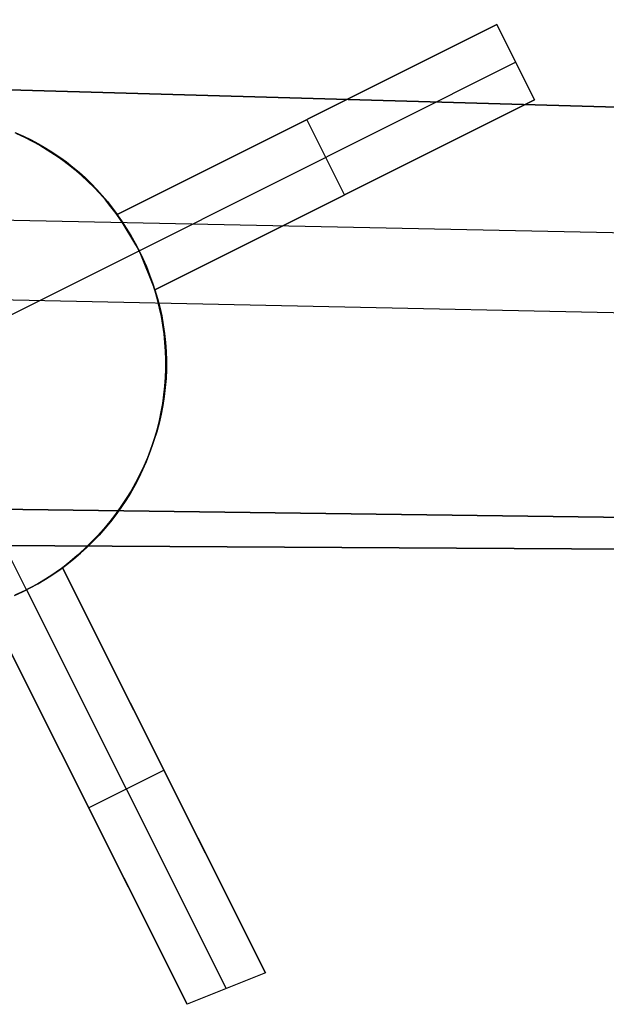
# Model space of a CAD drawing. Header units: millimetres. Extents: x 10871 to 12032, y -2698 to -1680.
# Tile 38 of 183: x 11468 to 11475, y -2147 to -2135. Entities that reach past the tile are written whole.
import ezdxf

# ---------------------------------------------------------------- set-up
doc = ezdxf.new("R2010")
doc.units = ezdxf.units.MM
doc.layers.add('1', color=7, linetype='Continuous')
doc.layers.add('color', color=7, linetype='Continuous')

msp = doc.modelspace()

# ---------------------------------------------------------------- linework, layer by layer
at = {"layer": '1', "color": 7, "true_color": 0xffffff}
for p, q in [((11392.27, -2134.083, 59.673), (11509.541, -2137.453, 59.894)), ((11509.541, -2137.453, 59.894), (11392.27, -2134.083, 59.673)), ((11392.264, -2136.281, 65.574), (11509.53, -2138.646, 65.953)), ((11392.261, -2137.169, 59.335), (11509.52, -2139.621, 59.879)), ((11509.5, -2141.788, 59.865), (11392.253, -2140.24, 58.896)), ((11392.253, -2140.24, 58.896), (11509.5, -2141.788, 59.865)), ((11392.25, -2141.222, 64.896), (11509.499, -2141.918, 65.87)), ((11509.499, -2141.918, 65.87), (11392.25, -2141.222, 64.896))]:
    msp.add_line(p, q, dxfattribs=at)
at = {"layer": 'color', "color": 254, "true_color": 0xcad1ee}
for p, q in [((11469.266, -2137.742, 4.249), (11473.774, -2135.483, 4.766)), ((11473.774, -2135.483, 2.004), (11469.266, -2137.742, -3.038)), ((11473.774, -2135.483, 4.766), (11474.222, -2136.377, 4.349)), ((11473.774, -2135.483, 4.766), (11473.774, -2135.483, 2.004)), ((11474.222, -2136.377, 2.004), (11473.774, -2135.483, 2.004)), ((11474.222, -2136.377, 3.385), (11473.774, -2135.483, 3.385)), ((11469.266, -2137.742, 0.864), (11472.755, -2135.994, 0.864)), ((11469.528, -2138.171, -2.996), (11473.998, -2135.93, 2.004)), ((11473.998, -2135.93, 4.557), (11473.998, -2135.93, 2.004)), ((11474.222, -2136.377, 4.349), (11469.714, -2138.636, 3.838)), ((11469.714, -2138.636, -3.038), (11474.222, -2136.377, 2.004)), ((11474.222, -2136.377, 2.004), (11474.222, -2136.377, 4.349)), ((11471.52, -2136.613, -0.517), (11471.52, -2136.613, 4.521)), ((11471.968, -2137.507, -0.517), (11471.52, -2136.613, -0.517)), ((11468.152, -2136.814, -15.996), (11468.058, -2136.77, -15.996)), ((11468.066, -2136.77, 4.753), (11468.157, -2136.811, 4.729)), ((11468.074, -2136.777, -5.51), (11468.167, -2136.821, -5.51)), ((11468.244, -2136.86, -15.996), (11468.152, -2136.814, -15.996)), ((11468.157, -2136.811, 4.729), (11468.247, -2136.855, 4.703)), ((11468.167, -2136.821, -5.51), (11468.258, -2136.868, -5.51)), ((11468.335, -2136.91, -15.996), (11468.244, -2136.86, -15.996)), ((11468.247, -2136.855, 4.703), (11468.335, -2136.902, 4.677)), ((11468.258, -2136.868, -5.51), (11468.348, -2136.918, -5.51)), ((11468.335, -2136.902, 4.677), (11468.42, -2136.951, 4.649)), ((11468.424, -2136.963, -15.996), (11468.335, -2136.91, -15.996)), ((11468.348, -2136.918, -5.51), (11468.436, -2136.971, -5.51)), ((11468.42, -2136.951, 4.649), (11468.504, -2137.004, 4.621)), ((11468.511, -2137.019, -15.996), (11468.424, -2136.963, -15.996)), ((11468.436, -2136.971, -5.51), (11468.522, -2137.027, -5.51)), ((11468.504, -2137.004, 4.621), (11468.586, -2137.059, 4.591)), ((11468.596, -2137.078, -15.996), (11468.511, -2137.019, -15.996)), ((11468.522, -2137.027, -5.51), (11468.606, -2137.085, -5.51)), ((11468.586, -2137.059, 4.591), (11468.666, -2137.116, 4.561)), ((11468.679, -2137.14, -15.996), (11468.596, -2137.078, -15.996)), ((11468.606, -2137.085, -5.51), (11468.688, -2137.147, -5.51)), ((11469.714, -2138.636, 0.655), (11473.017, -2136.981, 0.655)), ((11468.666, -2137.116, 4.561), (11468.743, -2137.177, 4.529)), ((11468.76, -2137.205, -15.996), (11468.679, -2137.14, -15.996)), ((11468.688, -2137.147, -5.51), (11468.768, -2137.211, -5.51)), ((11468.743, -2137.177, 4.529), (11468.817, -2137.239, 4.497)), ((11468.839, -2137.272, -15.996), (11468.76, -2137.205, -15.996)), ((11468.768, -2137.211, -5.51), (11468.846, -2137.279, -5.51)), ((11468.817, -2137.239, 4.497), (11468.89, -2137.305, 4.464)), ((11468.915, -2137.342, -15.996), (11468.839, -2137.272, -15.996)), ((11468.846, -2137.279, -5.51), (11468.921, -2137.348, -5.51)), ((11468.89, -2137.305, 4.464), (11468.959, -2137.372, 4.43)), ((11468.989, -2137.415, -15.996), (11468.915, -2137.342, -15.996)), ((11468.921, -2137.348, -5.51), (11468.994, -2137.421, -5.51)), ((11468.959, -2137.372, 4.43), (11469.026, -2137.442, 4.395)), ((11469.06, -2137.49, -15.996), (11468.989, -2137.415, -15.996)), ((11468.994, -2137.421, -5.51), (11469.065, -2137.495, -5.51)), ((11469.026, -2137.442, 4.395), (11469.091, -2137.514, 4.36)), ((11469.128, -2137.568, -15.996), (11469.06, -2137.49, -15.996)), ((11469.065, -2137.495, -5.51), (11469.132, -2137.572, -5.51)), ((11469.091, -2137.514, 4.36), (11469.152, -2137.588, 4.323)), ((11471.968, -2137.507, 4.107), (11471.968, -2137.507, -0.517)), ((11469.194, -2137.648, -15.996), (11469.128, -2137.568, -15.996)), ((11469.132, -2137.572, -5.51), (11469.197, -2137.652, -5.51)), ((11469.152, -2137.588, 4.323), (11469.211, -2137.664, 4.286)), ((11469.257, -2137.73, -15.996), (11469.194, -2137.648, -15.996)), ((11469.197, -2137.652, -5.51), (11469.26, -2137.733, -5.51)), ((11469.211, -2137.664, 4.286), (11469.266, -2137.742, 4.249)), ((11469.317, -2137.814, -15.996), (11469.257, -2137.73, -15.996)), ((11469.26, -2137.733, -5.51), (11469.319, -2137.817, -5.51)), ((11469.266, -2137.742, 4.249), (11469.266, -2137.742, -3.038)), ((11469.266, -2137.742, -3.038), (11469.528, -2138.171, -2.996)), ((11469.375, -2137.9, -15.996), (11469.317, -2137.814, -15.996)), ((11469.319, -2137.817, -5.51), (11469.376, -2137.903, -5.51)), ((11469.429, -2137.989, -15.996), (11469.375, -2137.9, -15.996)), ((11469.376, -2137.903, -5.51), (11469.43, -2137.99, -5.51)), ((11469.48, -2138.079, -15.996), (11469.429, -2137.989, -15.996)), ((11469.43, -2137.99, -5.51), (11469.48, -2138.08, -5.51)), ((11469.528, -2138.171, -15.996), (11469.48, -2138.079, -15.996)), ((11469.48, -2138.08, -5.51), (11469.528, -2138.171, -5.51)), ((11467.963, -2138.955, -15.996), (11469.528, -2138.171, -15.996)), ((11469.528, -2138.171, -2.996), (11469.528, -2138.171, -15.996)), ((11469.573, -2138.264, -15.996), (11469.528, -2138.171, -15.996)), ((11469.528, -2138.171, -2.996), (11469.714, -2138.636, -3.038)), ((11469.528, -2138.171, -6.079), (11469.573, -2138.264, -6.079)), ((11469.614, -2138.359, -15.996), (11469.573, -2138.264, -15.996)), ((11469.573, -2138.264, -6.079), (11469.614, -2138.359, -6.079)), ((11469.652, -2138.455, -15.996), (11469.614, -2138.359, -15.996)), ((11469.614, -2138.359, -6.079), (11469.652, -2138.455, -6.079)), ((11469.687, -2138.553, -15.996), (11469.652, -2138.455, -15.996)), ((11469.652, -2138.455, -6.079), (11469.687, -2138.553, -6.079)), ((11469.719, -2138.651, -15.996), (11469.687, -2138.553, -15.996)), ((11469.687, -2138.553, -6.079), (11469.719, -2138.651, -6.079)), ((11469.714, -2138.636, 3.838), (11469.746, -2138.738, 3.793)), ((11469.714, -2138.636, -3.038), (11469.714, -2138.636, 3.838)), ((11469.747, -2138.751, -15.996), (11469.719, -2138.651, -15.996)), ((11469.719, -2138.651, -6.079), (11469.747, -2138.751, -6.079)), ((11469.746, -2138.738, 3.793), (11469.773, -2138.841, 3.748)), ((11469.772, -2138.851, -15.996), (11469.747, -2138.751, -15.996)), ((11469.747, -2138.751, -6.079), (11469.772, -2138.851, -6.079)), ((11469.773, -2138.841, 3.748), (11469.796, -2138.945, 3.702)), ((11469.793, -2138.953, -15.996), (11469.772, -2138.851, -15.996)), ((11469.772, -2138.851, -6.079), (11469.793, -2138.953, -6.079)), ((11469.81, -2139.055, -15.996), (11469.793, -2138.953, -15.996)), ((11469.793, -2138.953, -6.079), (11469.81, -2139.055, -6.079)), ((11469.796, -2138.945, 3.702), (11469.815, -2139.05, 3.657)), ((11469.825, -2139.158, -15.996), (11469.81, -2139.055, -15.996)), ((11469.81, -2139.055, -6.079), (11469.825, -2139.158, -6.079)), ((11469.815, -2139.05, 3.657), (11469.831, -2139.155, 3.612)), ((11469.835, -2139.261, -15.996), (11469.825, -2139.158, -15.996)), ((11469.825, -2139.158, -6.079), (11469.835, -2139.261, -6.079)), ((11469.831, -2139.155, 3.612), (11469.842, -2139.261, 3.567)), ((11469.842, -2139.364, -15.996), (11469.835, -2139.261, -15.996)), ((11469.835, -2139.261, -6.079), (11469.842, -2139.364, -6.079)), ((11469.842, -2139.261, 3.567), (11469.85, -2139.367, 3.522)), ((11469.846, -2139.467, -15.996), (11469.842, -2139.364, -15.996)), ((11469.842, -2139.364, -6.079), (11469.846, -2139.467, -6.079)), ((11469.85, -2139.367, 3.522), (11469.853, -2139.474, 3.477)), ((11469.845, -2139.571, -15.996), (11469.846, -2139.467, -15.996)), ((11469.846, -2139.467, -6.079), (11469.845, -2139.571, -6.079)), ((11469.853, -2139.474, 3.477), (11469.853, -2139.581, 3.432)), ((11469.842, -2139.674, -15.996), (11469.845, -2139.571, -15.996)), ((11469.845, -2139.571, -6.079), (11469.842, -2139.674, -6.079)), ((11469.853, -2139.581, 3.432), (11469.848, -2139.688, 3.388)), ((11469.834, -2139.778, -15.996), (11469.842, -2139.674, -15.996)), ((11469.842, -2139.674, -6.079), (11469.834, -2139.778, -6.079)), ((11469.848, -2139.688, 3.388), (11469.839, -2139.794, 3.344)), ((11469.809, -2139.983, -15.996), (11469.823, -2139.881, -15.996)), ((11469.823, -2139.881, -6.079), (11469.809, -2139.983, -6.079)), ((11469.823, -2139.881, -15.996), (11469.834, -2139.778, -15.996)), ((11469.834, -2139.778, -6.079), (11469.823, -2139.881, -6.079)), ((11469.839, -2139.794, 3.344), (11469.827, -2139.901, 3.301)), ((11469.81, -2140.007, 3.258), (11469.79, -2140.113, 3.215)), ((11469.791, -2140.085, -15.996), (11469.809, -2139.983, -15.996)), ((11469.809, -2139.983, -6.079), (11469.791, -2140.085, -6.079)), ((11469.827, -2139.901, 3.301), (11469.81, -2140.007, 3.258)), ((11469.79, -2140.113, 3.215), (11469.765, -2140.218, 3.173)), ((11469.77, -2140.187, -15.996), (11469.791, -2140.085, -15.996)), ((11469.791, -2140.085, -6.079), (11469.77, -2140.187, -6.079)), ((11469.765, -2140.218, 3.173), (11469.737, -2140.322, 3.132)), ((11469.745, -2140.287, -15.996), (11469.77, -2140.187, -15.996)), ((11469.77, -2140.187, -6.079), (11469.745, -2140.287, -6.079)), ((11469.737, -2140.322, 3.132), (11469.704, -2140.425, 3.091)), ((11469.716, -2140.387, -15.996), (11469.745, -2140.287, -15.996)), ((11469.745, -2140.287, -6.079), (11469.716, -2140.387, -6.079)), ((11469.704, -2140.425, 3.091), (11469.668, -2140.528, 3.051)), ((11469.685, -2140.485, -15.996), (11469.716, -2140.387, -15.996)), ((11469.716, -2140.387, -6.079), (11469.685, -2140.485, -6.079)), ((11469.611, -2140.679, -15.996), (11469.649, -2140.583, -15.996)), ((11469.649, -2140.583, -6.079), (11469.611, -2140.679, -6.079)), ((11469.668, -2140.528, 3.051), (11469.628, -2140.629, 3.012)), ((11469.649, -2140.583, -15.996), (11469.685, -2140.485, -15.996)), ((11469.685, -2140.485, -6.079), (11469.649, -2140.583, -6.079)), ((11468.19, -2142.197, -15.996), (11467.406, -2140.632, -15.996)), ((11469.569, -2140.774, -15.996), (11469.611, -2140.679, -15.996)), ((11469.611, -2140.679, -6.079), (11469.569, -2140.774, -6.079)), ((11469.628, -2140.629, 3.012), (11469.585, -2140.729, 2.973)), ((11469.537, -2140.828, 2.936), (11469.486, -2140.925, 2.899)), ((11469.524, -2140.867, -15.996), (11469.569, -2140.774, -15.996)), ((11469.569, -2140.774, -6.079), (11469.524, -2140.867, -6.079)), ((11469.585, -2140.729, 2.973), (11469.537, -2140.828, 2.936)), ((11469.486, -2140.925, 2.899), (11469.432, -2141.02, 2.863)), ((11469.476, -2140.958, -15.996), (11469.524, -2140.867, -15.996)), ((11469.524, -2140.867, -6.079), (11469.476, -2140.958, -6.079)), ((11469.37, -2141.136, -15.996), (11469.424, -2141.048, -15.996)), ((11469.424, -2141.048, -6.079), (11469.37, -2141.136, -6.079)), ((11469.432, -2141.02, 2.863), (11469.374, -2141.114, 2.829)), ((11469.424, -2141.048, -15.996), (11469.476, -2140.958, -15.996)), ((11469.476, -2140.958, -6.079), (11469.424, -2141.048, -6.079)), ((11469.374, -2141.114, 2.829), (11469.312, -2141.206, 2.795)), ((11469.312, -2141.223, -15.996), (11469.37, -2141.136, -15.996)), ((11469.37, -2141.136, -6.079), (11469.312, -2141.223, -6.079)), ((11469.248, -2141.297, 2.763), (11469.179, -2141.385, 2.731)), ((11469.312, -2141.206, 2.795), (11469.248, -2141.297, 2.763)), ((11469.252, -2141.307, -15.996), (11469.312, -2141.223, -15.996)), ((11469.312, -2141.223, -6.079), (11469.252, -2141.307, -6.079)), ((11469.179, -2141.385, 2.731), (11469.108, -2141.471, 2.701)), ((11469.123, -2141.468, -15.996), (11469.189, -2141.389, -15.996)), ((11469.189, -2141.389, -6.079), (11469.123, -2141.468, -6.079)), ((11469.189, -2141.389, -15.996), (11469.252, -2141.307, -15.996)), ((11469.252, -2141.307, -6.079), (11469.189, -2141.389, -6.079)), ((11469.108, -2141.471, 2.701), (11469.034, -2141.554, 2.672)), ((11469.054, -2141.546, -15.996), (11469.123, -2141.468, -15.996)), ((11469.123, -2141.468, -6.079), (11469.054, -2141.546, -6.079)), ((11468.956, -2141.635, 2.644), (11468.876, -2141.714, 2.617)), ((11468.908, -2141.693, -15.996), (11468.982, -2141.621, -15.996)), ((11468.982, -2141.621, -6.079), (11468.908, -2141.693, -6.079)), ((11469.034, -2141.554, 2.672), (11468.956, -2141.635, 2.644)), ((11468.982, -2141.621, -15.996), (11469.054, -2141.546, -15.996)), ((11469.054, -2141.546, -6.079), (11468.982, -2141.621, -6.079)), ((11468.753, -2141.83, -15.996), (11468.832, -2141.763, -15.996)), ((11468.832, -2141.763, -6.079), (11468.753, -2141.83, -6.079)), ((11468.876, -2141.714, 2.617), (11468.793, -2141.791, 2.592)), ((11468.832, -2141.763, -15.996), (11468.908, -2141.693, -15.996)), ((11468.908, -2141.693, -6.079), (11468.832, -2141.763, -6.079)), ((11468.707, -2141.864, 2.567), (11468.618, -2141.935, 2.545)), ((11468.672, -2141.895, -15.996), (11468.753, -2141.83, -15.996)), ((11468.753, -2141.83, -6.079), (11468.672, -2141.895, -6.079)), ((11468.793, -2141.791, 2.592), (11468.707, -2141.864, 2.567)), ((11468.56, -2141.977, -5.027), (11468.501, -2142.017, -5.018)), ((11468.503, -2142.015, -15.996), (11468.589, -2141.956, -15.996)), ((11468.589, -2141.956, -6.079), (11468.503, -2142.015, -6.079)), ((11468.618, -2141.935, -5.038), (11468.56, -2141.977, -5.027)), ((11468.589, -2141.956, -15.996), (11468.672, -2141.895, -15.996)), ((11468.672, -2141.895, -6.079), (11468.589, -2141.956, -6.079)), ((11468.618, -2141.935, 2.545), (11471.028, -2146.743, 0.34)), ((11468.618, -2141.935, -5.038), (11468.618, -2141.935, 2.545)), ((11471.028, -2146.743, 0.34), (11468.618, -2141.935, -5.038)), ((11470.317, -2145.325, -1.247), (11468.618, -2141.935, -1.247)), ((11468.38, -2142.093, -5.004), (11468.317, -2142.129, -5)), ((11468.327, -2142.124, -15.996), (11468.416, -2142.071, -15.996)), ((11468.416, -2142.071, -6.079), (11468.327, -2142.124, -6.079)), ((11468.441, -2142.056, -5.01), (11468.38, -2142.093, -5.004)), ((11468.416, -2142.071, -15.996), (11468.503, -2142.015, -15.996)), ((11468.503, -2142.015, -6.079), (11468.416, -2142.071, -6.079)), ((11468.501, -2142.017, -5.018), (11468.441, -2142.056, -5.01)), ((11468.049, -2142.263, -15.996), (11468.144, -2142.22, -15.996)), ((11468.144, -2142.22, -6.079), (11468.049, -2142.263, -6.079)), ((11468.125, -2142.228, -4.997), (11468.06, -2142.258, -5)), ((11468.19, -2142.197, -4.996), (11468.125, -2142.228, -4.997)), ((11468.144, -2142.22, -15.996), (11468.236, -2142.173, -15.996)), ((11468.236, -2142.173, -6.079), (11468.144, -2142.22, -6.079)), ((11468.254, -2142.164, -4.997), (11468.19, -2142.197, -4.996)), ((11468.19, -2142.197, -4.996), (11468.19, -2142.197, -15.996)), ((11468.19, -2142.197, -4.996), (11470.563, -2146.931, 0.299)), ((11468.236, -2142.173, -15.996), (11468.327, -2142.124, -15.996)), ((11468.327, -2142.124, -6.079), (11468.236, -2142.173, -6.079)), ((11468.317, -2142.129, -5), (11468.254, -2142.164, -4.997)), ((11470.097, -2147.118, 0.258), (11467.724, -2142.383, 2.423)), ((11467.724, -2142.383, -5.038), (11470.097, -2147.118, 0.258)), ((11467.724, -2142.383, -1.308), (11469.396, -2145.719, -1.308)), ((11468.929, -2144.787, -2.349), (11469.823, -2144.339, -2.349)), ((11469.823, -2144.339, -2.349), (11469.823, -2144.339, 1.443)), ((11468.911, -2144.751, -2.39), (11468.911, -2144.751, 1.342)), ((11471.028, -2146.743, 0.34), (11470.097, -2147.118, 0.258))]:
    msp.add_line(p, q, dxfattribs=at)

doc.saveas('drawing.dxf')
